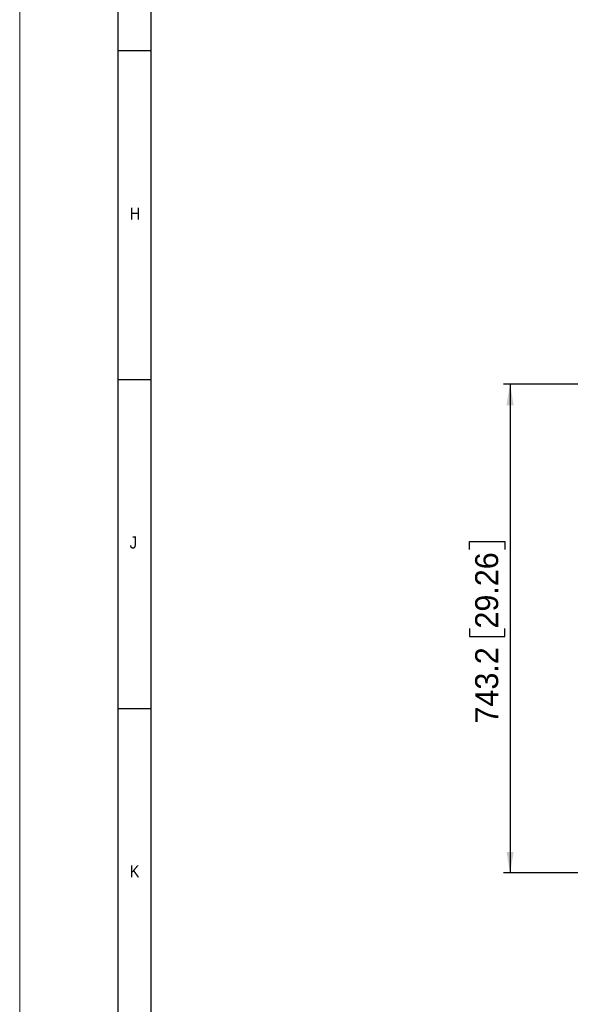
# Model space of a CAD drawing. Header units: millimetres. Extents: x 0 to 8410, y 0 to 5940.
# Tile 2 of 19: x 0 to 838, y 1020 to 2517. Entities that reach past the tile are written whole.
import ezdxf

# ---------------------------------------------------------------- set-up
doc = ezdxf.new("R2010")
doc.units = ezdxf.units.MM
doc.header["$LTSCALE"] = 10
doc.layers.add('FORMAT', color=7, linetype='Continuous')
doc.layers.add('SLD-0', color=7, linetype='Continuous')
doc.styles.add('SLDTEXTSTYLE0', font='arial.ttf', dxfattribs={"width": 0.948})
doc.styles.add('SLDTEXTSTYLE1', font='GOTHIC.TTF', dxfattribs={"width": 0.913})
doc.dimstyles.new('SLDDIMSTYLE0', dxfattribs={"dimtxt": 35, "dimasz": 32, "dimexe": 0, "dimexo": 0.0625, "dimgap": 8.75, "dimtad": 1, "dimdec": 1, "dimrnd": 1e-09, "dimzin": 12, "dimdsep": 46, "dimtxsty": 'SLDTEXTSTYLE0', "dimsah": 1, "dimcen": 0.09, "dimadec": 0, "dimazin": 3, "dimtfac": 1, "dimtdec": 1, "dimtofl": 0, "dimtmove": 0, "dimatfit": 3, "dimfxl": 1, "dimfrac": 2, "dimtolj": 1, "dimtzin": 12, "dimarcsym": 0})

# ---------------------------------------------------------------- blocks, each defined once
blk = doc.blocks.new('SW_NOTE_0_1')
at = {"color": 0, "linetype": 'Continuous', "lineweight": 0, "char_height": 18, "attachment_point": 1, "rotation": 90, "style": 'SLDTEXTSTYLE0'}
for s, insert in [('distribution, as well as in the event of applications for industrial property rights.', (32.8, 0)), ('also regarding any disposal, exploitation, reproduction, editing,', (4.8, 0)), ('    Robert Bosch GmbH [2008]. All rights reserved,', (-23.2, 0))]:
    blk.add_mtext(s, dxfattribs=dict(at, insert=insert))
blk = doc.blocks.new('_D_24')
at = {"layer": 'SLD-0', "color": 7, "transparency": 16777216}
for p, q in [((1161.8, 1962.9), (735.9, 1962.9)), ((745.9, 1962.9), (745.9, 1219.7)), ((684.2, 1711.6), (684.2, 1723.6)), ((684.2, 1723.6), (737.9, 1723.6)), ((737.9, 1723.6), (737.9, 1711.6)), ((684.2, 1591.3), (684.2, 1579.2)), ((737.9, 1579.2), (737.9, 1591.3)), ((684.2, 1579.2), (737.9, 1579.2)), ((1153.8, 1219.7), (735.9, 1219.7))]:
    blk.add_line(p, q, dxfattribs=at)
for points in [[(745.9, 1962.9), (740.4, 1930.9), (751.4, 1930.9)], [(745.9, 1219.7), (751.4, 1251.7), (740.4, 1251.7)]]:
    blk.add_solid(points, dxfattribs=at)
at = {"layer": 'SLD-0', "color": 7, "transparency": 16777216, "char_height": 35, "attachment_point": 1, "rotation": 90, "style": 'SLDTEXTSTYLE0'}
for s, insert in [('29.26', (692.8, 1591.3)), ('743.2', (692.8, 1446.9))]:
    blk.add_mtext(s, dxfattribs=dict(at, insert=insert))

msp = doc.modelspace()

# ---------------------------------------------------------------- linework, layer by layer
at = {"color": 7, "linetype": 'Continuous', "lineweight": 18}
msp.add_line((0.000042, 0.000099), (0.000042, 5940.000099), dxfattribs=at)
at = {"layer": 'FORMAT'}
for p, q in [((150.000042, 50.000099), (150.000042, 5890.000099)), ((200.000042, 100.000099), (200.000042, 5840.000099)), ((150.000042, 2470.000099), (200.000042, 2470.000099)), ((150.000042, 1970.000099), (200.000042, 1970.000099)), ((150.000042, 1470.000099), (200.000042, 1470.000099))]:
    msp.add_line(p, q, dxfattribs=at)

# ---------------------------------------------------------------- block references
at = {"color": 7, "linetype": 'Continuous', "lineweight": 0}
msp.add_blockref('SW_NOTE_0_1', (74.798541, 150.692822), dxfattribs=at)

# ---------------------------------------------------------------- texts
at = {"layer": 'FORMAT', "char_height": 18.520833, "attachment_point": 1, "style": 'SLDTEXTSTYLE1'}
for s, insert in [('H', (167.204839, 2231.463106)), ('J', (167.204839, 1731.463106)), ('K', (167.204839, 1231.463106))]:
    msp.add_mtext(s, dxfattribs=dict(at, insert=insert))

# ---------------------------------------------------------------- dimensions: what is measured, and where the dimension line sits
at = {"layer": 'SLD-0', "color": 7}
dim = msp.add_linear_dim(base=(745.94758, 1219.650564), p1=(1171.755886, 1962.880564), p2=(1163.755886, 1219.650564), angle=90, dimstyle='SLDDIMSTYLE0', dxfattribs=at)
dim.commit()
dim.dimension.update_dxf_attribs({"geometry": '_D_24', "text_midpoint": (745.94758, 1591.265564), "dimtype": 160})

doc.saveas('drawing.dxf')
